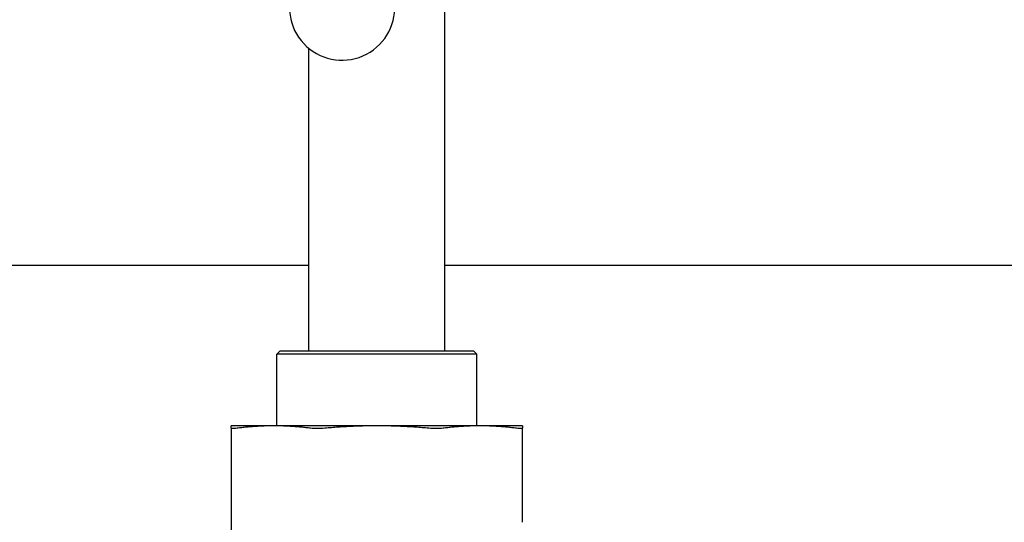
# Model space of a CAD drawing. Header units: inches. Extents: x 24 to 1128, y -69 to 748.
# Tile 35 of 256: x 140 to 146, y 222 to 225. Entities that reach past the tile are written whole.
import ezdxf

# ---------------------------------------------------------------- set-up
doc = ezdxf.new("R2010")
doc.units = ezdxf.units.IN
doc.header["$LTSCALE"] = 32
doc.header["$MEASUREMENT"] = 0
doc.layers.add('Dimension (ANSI)', color=7, linetype='Continuous', lineweight=25)
doc.layers.add('Visible (ANSI)', color=7, linetype='Continuous', lineweight=30)
doc.styles.add('Note Text (ANSI)', font='tahoma.ttf')
doc.dimstyles.new('SB Fraction-16 (ANSI)', dxfattribs={"dimscale": 32, "dimtxt": 0.125, "dimasz": 0.098425, "dimexe": 0.125, "dimexo": 0.0625, "dimgap": 0.031496, "dimtad": 0, "dimtih": 1, "dimtoh": 1, "dimdec": 4, "dimrnd": 1e-08, "dimzin": 0, "dimdsep": 46, "dimlunit": 5, "dimtxsty": 'Note Text (ANSI)', "dimcen": 0.09, "dimdle": 0.393701, "dimclrd": 256, "dimclre": 256, "dimclrt": 256, "dimadec": 0, "dimazin": 3, "dimtfac": 0.96, "dimtofl": 0, "dimtmove": 0, "dimatfit": 3, "dimfxl": 1, "dimfrac": 2, "dimtolj": 1, "dimtzin": 12, "dimlwd": -1, "dimlwe": -1, "dimarcsym": 0})

# ---------------------------------------------------------------- blocks, each defined once
blk = doc.blocks.new('*D15')
at = {"layer": 'Defpoints', "color": 0, "transparency": 16777216}
for p in [(159.2904, 460.4837), (67.9568, 170.772), (125.1654, 170.772)]:
    blk.add_point(p, dxfattribs=at)
at = {"layer": 'Dimension (ANSI)', "transparency": 16777216}
for p, q in [((157.2904, 460.4837), (63.9568, 460.4837)), ((67.9568, 457.3341), (67.9568, 323.1609)), ((67.9568, 173.9216), (67.9568, 316.0948)), ((123.1654, 170.772), (63.9568, 170.772))]:
    blk.add_line(p, q, dxfattribs=at)
for points in [[(67.4319, 457.3341), (68.4817, 457.3341), (67.9568, 460.4837)], [(67.4319, 173.9216), (68.4817, 173.9216), (67.9568, 170.772)]]:
    blk.add_solid(points, dxfattribs=at)
at = {"layer": 'Dimension (ANSI)', "transparency": 16777216, "insert": (55.7701, 322.153), "char_height": 4, "attachment_point": 1, "style": 'Note Text (ANSI)'}
blk.add_mtext('\\A1;289 11/16', dxfattribs=at)

msp = doc.modelspace()

# ---------------------------------------------------------------- linework, layer by layer
at = {"layer": 'Visible (ANSI)'}
for p, q in [((142.40611, 223.0187), (142.40611, 225.2502)), ((141.56611, 223.0187), (141.56611, 224.88683)), ((141.56611, 223.54617), (137.51111, 223.54617)), ((149.91537, 223.54617), (142.40611, 223.54617)), ((141.38819, 223.0187), (141.36736, 222.99787)), ((142.60486, 222.99787), (141.36736, 222.99787)), ((141.36736, 222.5547), (141.36736, 222.99787)), ((141.38819, 223.0187), (142.58403, 223.0187)), ((142.58403, 223.0187), (142.60486, 222.99787)), ((142.60486, 222.5547), (142.60486, 222.99787)), ((141.34971, 222.5547), (141.08611, 222.5547)), ((141.08611, 222.53982), (141.08611, 221.61708)), ((141.98611, 222.5547), (141.34971, 222.5547)), ((142.6225, 222.5547), (141.98611, 222.5547)), ((142.88611, 222.5547), (142.6225, 222.5547)), ((142.88611, 221.95867), (142.88611, 222.53982))]:
    msp.add_line(p, q, dxfattribs=at)
msp.add_arc((141.7712, 225.13894), 0.325, 157.564771, 7.802066, dxfattribs=at)
for points, weights in [([(141.08611, 222.53982), (141.08611, 222.5547), (141.08611, 222.5547)], [1.06851824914, 1.04951712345, 1]), ([(141.34971, 222.5547), (141.23961, 222.5547), (141.12272, 222.53982)], [1, 1.04951712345, 1.06851824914]), ([(141.5767, 222.53982), (141.45981, 222.5547), (141.34971, 222.5547)], [1.06851824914, 1.04951712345, 1]), ([(141.98611, 222.5547), (141.8304, 222.5547), (141.66509, 222.53982)], [1, 1.04951712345, 1.06851824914]), ([(142.30712, 222.53982), (142.14181, 222.5547), (141.98611, 222.5547)], [1.06851824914, 1.04951712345, 1]), ([(142.6225, 222.5547), (142.51241, 222.5547), (142.39551, 222.53982)], [1, 1.04951712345, 1.06851824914]), ([(142.8495, 222.53982), (142.7326, 222.5547), (142.6225, 222.5547)], [1.06851824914, 1.04951712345, 1]), ([(142.88611, 222.5547), (142.88611, 222.5547), (142.88611, 222.53982)], [1, 1.04951712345, 1.06851824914])]:
    msp.add_rational_spline(points, weights, degree=2, dxfattribs=at)
for points, knots in [([(141.12272, 222.53982), (141.11098, 222.53833), (141.10168, 222.53759), (141.08956, 222.53759), (141.08611, 222.53833), (141.08611, 222.53982)], [0.4147028, 0.4147028, 0.4147028, 0.4147028, 0.5353783, 0.5353783, 0.65605381, 0.65605381, 0.65605381, 0.65605381]), ([(141.66509, 222.53982), (141.64849, 222.53833), (141.63189, 222.53759), (141.60263, 222.53759), (141.58844, 222.53833), (141.5767, 222.53982)], [0.4147028, 0.4147028, 0.4147028, 0.4147028, 0.5353783, 0.5353783, 0.65605381, 0.65605381, 0.65605381, 0.65605381]), ([(142.39551, 222.53982), (142.38377, 222.53833), (142.36959, 222.53759), (142.34033, 222.53759), (142.32373, 222.53833), (142.30712, 222.53982)], [1.29267522, 1.29267522, 1.29267522, 1.29267522, 1.41335073, 1.41335073, 1.53402624, 1.53402624, 1.53402624, 1.53402624]), ([(142.88611, 222.53982), (142.88611, 222.53833), (142.88265, 222.53759), (142.87053, 222.53759), (142.86124, 222.53833), (142.8495, 222.53982)], [0.4147028, 0.4147028, 0.4147028, 0.4147028, 0.5353783, 0.5353783, 0.65605381, 0.65605381, 0.65605381, 0.65605381])]:
    msp.add_open_spline(points, degree=3, knots=knots, dxfattribs=at)

# ---------------------------------------------------------------- dimensions: what is measured, and where the dimension line sits
at = {"layer": 'Dimension (ANSI)'}
dim = msp.add_linear_dim(base=(67.95681, 170.77197), p1=(159.29037, 460.48367), p2=(125.16537, 170.77197), angle=270, dimstyle='SB Fraction-16 (ANSI)', override={"dimgap": 0.031496, "dimdec": 4, "dimtol": 0, "dimlim": 0, "dimtp": 0, "dimtm": 0, "dimtdec": 2, "dimatfit": 1}, dxfattribs=at)
dim.commit()
dim.dimension.update_dxf_attribs({"geometry": '*D15', "text_midpoint": (67.95681, 319.62782), "dimtype": 160})

doc.saveas('drawing.dxf')
